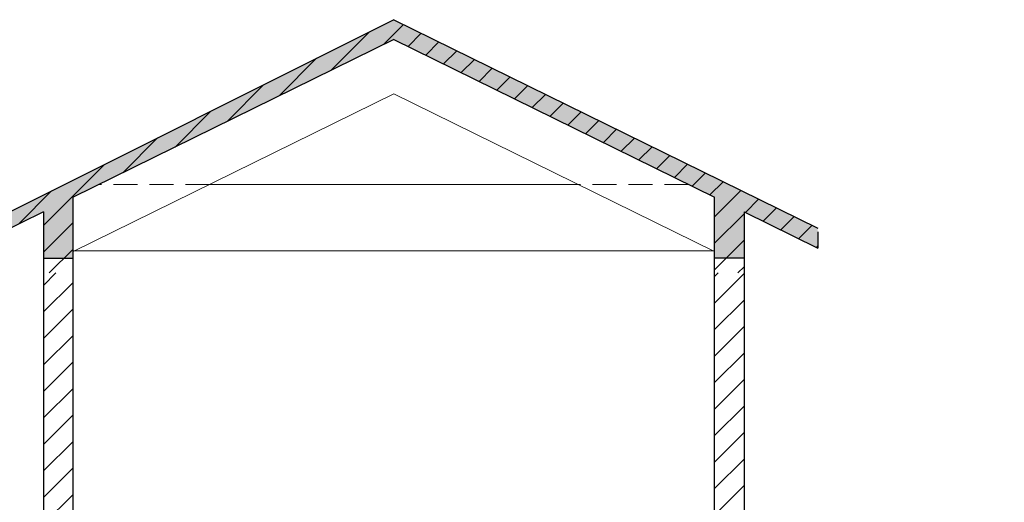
# Model space of a CAD drawing. Extents: x -13074 to 1448651, y 3648755 to 8081248.
# Tile 42 of 173: x 558346 to 558413, y 3858561 to 3858594. Entities that reach past the tile are written whole.
import ezdxf

# ---------------------------------------------------------------- set-up
doc = ezdxf.new("R2010")
doc.units = 0
doc.header["$PDMODE"] = 32
doc.header["$PDSIZE"] = 0.2
doc.linetypes.add('HIDDEN2', pattern=[0.1875, 0.125, -0.0625])
doc.layers.get('0').update_dxf_attribs({"linetype": 'CONTINUOUS'})
doc.layers.get('Defpoints').update_dxf_attribs({"linetype": 'CONTINUOUS'})
for name, color, linetype, lineweight in [('0.09标注线', 3, 'CONTINUOUS', 9), ('0.15虚线', 1, 'HIDDEN2', 15), ('0.30粗线', 7, 'CONTINUOUS', 30)]:
    doc.layers.add(name, color=color, linetype=linetype, lineweight=lineweight)
doc.layers.add('PUB_DIM', color=3, linetype='CONTINUOUS')
doc.styles.add('TSSD_Dimension', font='tssdeng.shx', dxfattribs={"width": 0.7, "bigfont": '1hztxt.shx'})
doc.dimstyles.new('TSSD_100_100', dxfattribs={"dimtxt": 300, "dimasz": 100, "dimexe": 100, "dimexo": 250, "dimgap": 100, "dimtad": 1, "dimdec": 0, "dimzin": 0, "dimdsep": 46, "dimtxsty": 'TSSD_Dimension', "dimblk": 'ARCHTICK', "dimcen": 0, "dimdle": 100, "dimclrt": 7, "dimadec": 0, "dimazin": 0, "dimtfac": 1, "dimtdec": 0, "dimtix": 1, "dimtmove": 2, "dimatfit": 3, "dimfxl": 1, "dimtolj": 1, "dimtzin": 0, "dimarcsym": 0})

# ---------------------------------------------------------------- blocks, each defined once
blk = doc.blocks.new('_ARCHTICK')
at = {"color": 0, "linetype": 'ByBlock', "const_width": 0.15}
blk.add_lwpolyline([(-0.5, -0.5), (0.5, 0.5)], dxfattribs=at)
blk = doc.blocks.new('*D1656')
at = {"layer": 'Defpoints', "color": 0, "lineweight": 13}
for p in [(795706, 267580.9), (795535.2, 266220.4), (795732.5, 266163.8), (795133.8, 265864.5), (795133.8, 265864.5)]:
    blk.add_point(p, dxfattribs=at)
at = {"layer": 'PUB_DIM', "color": 0, "lineweight": -2}
blk.add_arc((795133.8, 265864.5), 536.4, 26.56505, 71.56505, dxfattribs=at)
at = {"layer": 'PUB_DIM', "color": 0, "lineweight": -2, "xscale": 100, "yscale": 100, "zscale": 100}
for p, rotation in [((795303.5, 266373.4), 161.5650511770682), ((795613.6, 266104.4), 296.5650511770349)]:
    blk.add_blockref('_ARCHTICK', p, dxfattribs=dict(at, rotation=rotation))
blk = doc.blocks.new('123')
at = {"layer": 'PUB_DIM', "color": 7}
dim = blk.add_angular_dim_2l(base=(795535.2, 266220.4), line1=((795732.5, 266163.8), (795133.8, 265864.5)), line2=((795133.8, 265864.5), (795706, 267580.9)), text=' ', dimstyle='TSSD_100_100', dxfattribs=at)
dim.commit()
dim.dimension.update_dxf_attribs({"geometry": '*D1656', "text_midpoint": (426562.1, 722353.3)})

msp = doc.modelspace()

# ---------------------------------------------------------------- hatches: boundary and pattern name
at = {"layer": '0.09标注线', "linetype": 'Continuous', "lineweight": 13}
h = msp.add_hatch(dxfattribs=at)
h.set_pattern_fill('AR-CONC', color=256, scale=0.01, style=0)
h.set_pattern_definition([(130, (558400.5936, 3858576.8155), (-1.821847, -0.15939), [0.1905, -2.0955]), (185, (558400.5936, 3858576.8155), (0.35243, 1.910566), [0.1524, -1.6764]), (79.549, (558400.4417, 3858576.8022), (-1.469425, 1.751167), [0.1619, -1.7809]), (133.816, (558400.5936, 3858577.3235), (-2.71079, -0.42042), [0.28575, -3.14325]), (83.3644, (558400.3677, 3858577.2884), (-2.37404, 2.47426), [0.24285, -2.67135]), (188.816, (558400.5936, 3858577.3235), (-2.37405, 2.47425), [0.2286, -2.5146]), (159, (558400.3396, 3858577.1965), (-1.51615, -1.022655), [0.1905, -2.0955]), (214, (558400.3396, 3858577.1965), (-0.61802, 1.84188), [0.1524, -1.6764]), (108.5486, (558400.2132, 3858577.1112), (-2.134165, 0.81923), [0.1619, -1.7809]), (142.5, (558400.59356, 3858576.81545), (-0.030886, 0.8455504), [0, -1.65608, 0, -1.7018, 0, -1.68275]), (172.5, (558400.5936, 3858576.81545), (-0.668197, 1.001806), [0, -0.97028, 0, -1.61798, 0, -0.64135]), (212.5, (558401.16, 3858576.81545), (-1.355906, -0.0572874), [0, -0.635, 0, -1.9812, 0, -2.6289]), (222.5, (558401.414, 3858576.8155), (-1.481292, 0.254265), [0, -0.8255, 0, -1.31572, 0, -1.8669])])
h.paths.add_polyline_path([(558393.594, 3858577.815), (558395.594, 3858577.815), (558395.594, 3858580.961), (558400.594, 3858578.503), (558400.594, 3858579.84), (558371.844, 3858593.972), (558343.094, 3858579.59), (558343.094, 3858578.503), (558348.094, 3858580.961), (558348.094, 3858577.815), (558350.094, 3858577.815), (558350.094, 3858581.944), (558371.844, 3858592.635), (558393.094, 3858582.19), (558393.594, 3858581.944)])
h = msp.add_hatch(dxfattribs=at)
h.set_pattern_fill('ANSI31', color=256, scale=0.4, style=0)
h.set_pattern_definition([(45, (570059.6515, 3871780.5043), (-0.89802561, 0.89802561), [])])
h.paths.add_polyline_path([(558393.094, 3858582.19), (558393.594, 3858581.944), (558393.594, 3858576.815), (558395.594, 3858576.815), (558395.594, 3858580.961), (558400.594, 3858578.503), (558400.594, 3858579.84), (558371.844, 3858593.972), (558343.094, 3858579.59), (558343.094, 3858578.503), (558348.094, 3858580.961), (558348.094, 3858576.815), (558350.094, 3858576.815), (558350.094, 3858581.944), (558350.594, 3858582.19), (558371.844, 3858592.635)])
h = msp.add_hatch(dxfattribs=at)
h.set_pattern_fill('ANSI31', color=256, scale=0.4, style=0)
h.set_pattern_definition([(45, (570069.6515, 3871712.8173), (-0.89802561, 0.89802561), [])])
h.paths.add_polyline_path([(558395.594, 3858542.972), (558393.594, 3858542.972), (558393.594, 3858576.815), (558395.594, 3858576.815)])
h.paths.add_polyline_path([(558348.094, 3858576.815), (558350.094, 3858576.815), (558350.094, 3858542.972), (558348.594, 3858542.972), (558348.094, 3858542.972)])

# ---------------------------------------------------------------- linework, layer by layer
for p, q in [((558371.844, 3858588.958, 0.159), (558350.094, 3858578.267, 0.159)), ((558371.844, 3858588.958, 0.159), (558393.594, 3858578.267, 0.159)), ((558384.34, 3858582.815, 0.159), (558359.347, 3858582.815, 0.159)), ((558393.594, 3858578.315, 0.159), (558350.094, 3858578.315, 0.159))]:
    msp.add_line(p, q, dxfattribs=at)
at = {"layer": '0.15虚线', "ltscale": 13}
for p, q in [((558359.347, 3858582.815, 0.159), (558351.867, 3858582.815, 0.159)), ((558391.821, 3858582.815, 0.159), (558384.34, 3858582.815, 0.159))]:
    msp.add_line(p, q, dxfattribs=at)
at = {"layer": '0.30粗线'}
for p, q in [((558371.844, 3858593.972, 0.159), (558343.094, 3858579.59, 0.159)), ((558371.844, 3858593.972, 0.159), (558400.594, 3858579.84, 0.159)), ((558371.844, 3858592.635, 0.159), (558350.094, 3858581.944, 0.159)), ((558371.844, 3858592.635, 0.159), (558393.594, 3858581.944, 0.159)), ((558350.094, 3858576.815, 0.159), (558350.094, 3858581.944, 0.159)), ((558393.594, 3858576.815, 0.159), (558393.594, 3858581.944, 0.159)), ((558348.094, 3858580.961, 0.159), (558343.094, 3858578.503, 0.159)), ((558348.094, 3858580.961, 0.159), (558348.094, 3858542.972, 0.159)), ((558395.594, 3858580.961, 0.159), (558395.594, 3858542.972, 0.159)), ((558395.594, 3858580.961, 0.159), (558400.594, 3858578.503, 0.159)), ((558400.594, 3858579.59, 0.159), (558400.594, 3858578.501, 0.159)), ((558348.094, 3858577.815, 0.159), (558350.094, 3858577.815, 0.159)), ((558395.594, 3858577.815, 0.159), (558393.594, 3858577.815, 0.159)), ((558350.094, 3858542.972, 0.159), (558350.094, 3858576.815, 0.159)), ((558393.594, 3858542.972, 0.159), (558393.594, 3858576.815, 0.159))]:
    msp.add_line(p, q, dxfattribs=at)

# ---------------------------------------------------------------- block references
at = {"linetype": 'Continuous', "lineweight": 13, "xscale": 0.01000000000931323, "yscale": 0.009999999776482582, "zscale": 0.01}
msp.add_blockref('123', (552983.124, 3855442.078), dxfattribs=at)

doc.saveas('drawing.dxf')
